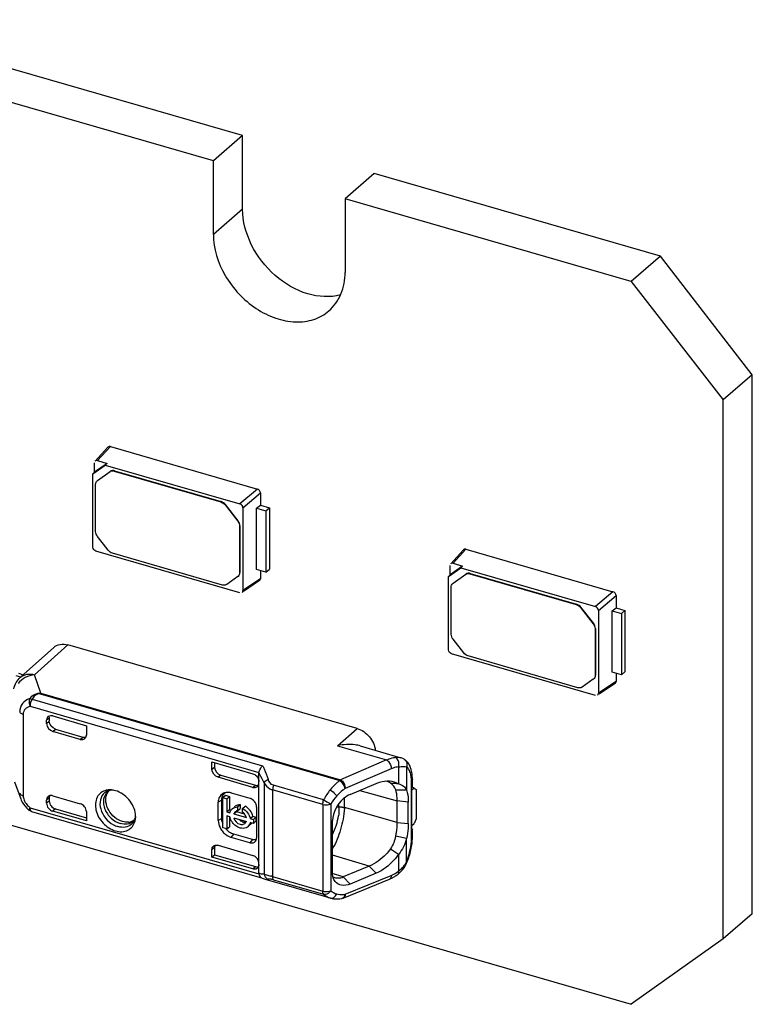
# Model space of a CAD drawing. Header units: millimetres. Extents: x 0 to 210, y 0 to 297.
# Tile 43 of 59: x 131.78 to 134.74, y 221.76 to 225.74. Entities that reach past the tile are written whole.
import ezdxf

# ---------------------------------------------------------------- set-up
doc = ezdxf.new("R2010")
doc.units = ezdxf.units.MM
doc.header["$LTSCALE"] = 19.36
doc.layers.get('0').update_dxf_attribs({"linetype": 'CONTINUOUS'})

msp = doc.modelspace()

# ---------------------------------------------------------------- linework, layer by layer
at = {"color": 7, "linetype": 'Continuous'}
for p, q in [((65.83727, 241.51068), (134.25328, 221.76068)), ((132.68238, 225.26999), (117.74963, 229.5807)), ((132.56453, 225.16792), (117.63177, 229.47864)), ((132.68238, 225.26999), (132.56453, 225.16792)), ((132.68238, 224.97307), (132.68238, 225.26999)), ((132.56453, 224.871), (132.56453, 225.16792)), ((133.21437, 225.11642), (133.09651, 225.01435)), ((134.37113, 224.78249), (133.21437, 225.11642)), ((134.25328, 224.68042), (133.09651, 225.01435)), ((133.09651, 225.01435), (133.09651, 224.71743)), ((134.37113, 224.78249), (134.25328, 224.68042)), ((134.74229, 224.30419), (134.37113, 224.78249)), ((134.25328, 224.68042), (134.62443, 224.20213)), ((134.74229, 224.30419), (134.62443, 224.20213)), ((134.74229, 222.12676), (134.74229, 224.30419)), ((134.62443, 222.02469), (134.62443, 224.20213)), ((132.13816, 224.01161), (132.08639, 223.95489)), ((132.0964, 223.95712), (132.14797, 224.0139)), ((132.14797, 224.0139), (132.7423, 223.84233)), ((132.0964, 223.95712), (132.13468, 223.94595)), ((132.07742, 223.904), (132.08422, 223.90994)), ((132.07748, 223.90393), (132.12731, 223.93938)), ((132.08416, 223.91002), (132.08405, 223.94833)), ((132.13468, 223.94595), (132.08416, 223.91002)), ((132.09578, 223.87694), (132.14736, 223.91385)), ((132.13474, 223.94588), (132.12725, 223.93945)), ((132.12731, 223.93938), (132.67146, 223.78218)), ((132.16343, 223.91481), (132.59392, 223.79054)), ((132.16486, 223.91605), (132.59535, 223.79178)), ((132.07759, 223.60718), (132.07748, 223.90393)), ((132.096, 223.87723), (132.09458, 223.87599)), ((132.09459, 223.87598), (132.09578, 223.87694)), ((132.08854, 223.67052), (132.08854, 223.86154)), ((132.7423, 223.84233), (132.67146, 223.78218)), ((132.68381, 223.76626), (132.75444, 223.82668)), ((132.75444, 223.82668), (132.75444, 223.77695)), ((132.61142, 223.77824), (132.66276, 223.71208)), ((132.66419, 223.71331), (132.61285, 223.77948)), ((132.68381, 223.76626), (132.68381, 223.43218)), ((132.73885, 223.76479), (132.75444, 223.77695)), ((132.73885, 223.76479), (132.77635, 223.75396)), ((132.73885, 223.51735), (132.73885, 223.76479)), ((132.75444, 223.77695), (132.79078, 223.76646)), ((132.77635, 223.75396), (132.79078, 223.76646)), ((132.77635, 223.75396), (132.77635, 223.50652)), ((132.79078, 223.76646), (132.79078, 223.51902)), ((132.67001, 223.69249), (132.67001, 223.50386)), ((132.67144, 223.69373), (132.67144, 223.5051)), ((132.13917, 223.59502), (132.09578, 223.65094)), ((132.67146, 223.4234), (132.08995, 223.59126)), ((133.57515, 223.59679), (133.52338, 223.54007)), ((133.53339, 223.54229), (133.58496, 223.59907)), ((133.58496, 223.59907), (134.17929, 223.4275)), ((132.60069, 223.45455), (132.15667, 223.58273)), ((132.77635, 223.50652), (132.73885, 223.51735)), ((132.75444, 223.51285), (132.75444, 223.47978)), ((132.77635, 223.50652), (132.79078, 223.51902)), ((133.51447, 223.48911), (133.5643, 223.52455)), ((133.52115, 223.4952), (133.52104, 223.53351)), ((133.57167, 223.53113), (133.52115, 223.4952)), ((133.53339, 223.54229), (133.57167, 223.53113)), ((133.57173, 223.53106), (133.56424, 223.52463)), ((133.5643, 223.52455), (134.10845, 223.36736)), ((132.66276, 223.48846), (132.61818, 223.45675)), ((132.66396, 223.48942), (132.66276, 223.48846)), ((132.6654, 223.49064), (132.66397, 223.4894)), ((132.75444, 223.47978), (132.68381, 223.43218)), ((132.75067, 223.47219), (132.68625, 223.42858)), ((133.51441, 223.48918), (133.52121, 223.49512)), ((133.51458, 223.19236), (133.51447, 223.48911)), ((133.53277, 223.46212), (133.58435, 223.49903)), ((133.60042, 223.49999), (134.03092, 223.37572)), ((133.60185, 223.50123), (134.03234, 223.37695)), ((133.52553, 223.2557), (133.52553, 223.44672)), ((133.533, 223.46241), (133.53157, 223.46117)), ((133.53158, 223.46115), (133.53277, 223.46212)), ((134.17929, 223.4275), (134.10845, 223.36736)), ((134.1208, 223.35144), (134.19143, 223.41185)), ((134.19143, 223.41185), (134.19143, 223.36212)), ((134.04841, 223.36342), (134.09975, 223.29725)), ((134.10118, 223.29849), (134.04984, 223.36466)), ((134.17584, 223.34996), (134.19143, 223.36212)), ((134.19143, 223.36212), (134.22777, 223.35163)), ((134.1208, 223.35144), (134.1208, 223.01736)), ((134.17584, 223.34996), (134.21334, 223.33914)), ((134.17584, 223.10253), (134.17584, 223.34996)), ((134.21334, 223.33914), (134.22777, 223.35163)), ((134.21334, 223.33914), (134.21334, 223.0917)), ((134.22777, 223.35163), (134.22777, 223.1042)), ((134.107, 223.27767), (134.107, 223.08904)), ((134.10843, 223.2789), (134.10843, 223.09027)), ((133.57616, 223.1802), (133.53277, 223.23611)), ((131.7847, 223.08186), (131.91898, 223.20259)), ((133.1449, 222.87512), (131.97645, 223.21242)), ((134.10845, 223.00857), (133.52694, 223.17644)), ((134.03768, 223.03973), (133.59366, 223.1679)), ((131.76615, 223.08858), (131.78507, 223.08312)), ((131.77686, 223.09786), (131.79627, 223.09226)), ((134.09975, 223.07363), (134.05518, 223.04192)), ((134.10095, 223.0746), (134.09975, 223.07363)), ((134.10239, 223.07582), (134.10096, 223.07458)), ((134.21334, 223.0917), (134.17584, 223.10253)), ((134.19143, 223.09803), (134.19143, 223.06496)), ((134.21334, 223.0917), (134.22777, 223.1042)), ((134.19143, 223.06496), (134.1208, 223.01736)), ((134.18766, 223.05737), (134.12324, 223.01376)), ((131.90114, 222.91723), (131.90114, 222.90424)), ((131.91517, 222.92562), (132.05126, 222.88633)), ((131.89043, 222.89496), (131.89043, 222.90802)), ((132.05126, 222.88633), (132.05126, 222.84854)), ((132.02652, 222.83094), (131.91517, 222.86308)), ((131.92589, 222.87236), (132.03691, 222.84031)), ((133.06717, 222.80564), (133.06571, 222.80533)), ((133.06571, 222.80533), (133.2646, 222.74792)), ((133.15808, 222.80437), (133.32194, 222.75706)), ((132.55851, 222.7399), (132.72347, 222.69228)), ((132.55851, 222.70956), (132.55851, 222.7399)), ((132.56955, 222.71763), (132.55851, 222.70956)), ((132.56955, 222.73672), (132.56955, 222.71763)), ((132.72347, 222.63719), (132.58326, 222.67766)), ((132.5943, 222.68652), (132.73418, 222.64614)), ((132.74821, 222.29007), (132.74821, 222.69532)), ((131.76128, 222.65938), (131.78564, 222.59113)), ((133.11701, 222.60826), (133.22203, 222.6527)), ((133.36632, 222.63387), (133.36765, 222.63591)), ((133.36765, 222.63591), (133.36838, 222.63799)), ((133.36855, 222.63957), (133.36855, 222.66915)), ((131.91517, 222.60327), (132.02652, 222.57113)), ((132.1374, 222.61958), (132.13734, 222.61954)), ((132.60212, 222.59599), (132.61283, 222.60527)), ((132.60212, 222.59599), (132.61851, 222.59125)), ((132.60212, 222.47375), (132.60212, 222.59599)), ((132.61283, 222.60527), (132.62923, 222.60053)), ((132.61851, 222.59125), (132.62923, 222.60053)), ((132.62923, 222.60053), (132.62923, 222.54761)), ((132.63686, 222.61472), (132.71109, 222.59329)), ((133.30127, 222.62707), (133.34502, 222.62742)), ((133.3764, 222.63405), (133.36632, 222.62532)), ((133.36632, 222.46066), (133.36632, 222.63387)), ((133.3764, 222.63405), (133.38354, 222.62787)), ((133.38354, 222.62787), (133.38354, 222.51034)), ((131.79201, 222.57724), (131.79741, 222.56871)), ((131.89043, 222.57262), (131.89043, 222.58567)), ((131.90114, 222.59495), (131.90114, 222.58196)), ((132.5841, 222.50296), (132.5841, 222.57719)), ((132.59809, 222.51129), (132.59809, 222.58552)), ((132.61851, 222.59125), (132.61851, 222.53833)), ((132.65127, 222.56037), (132.64844, 222.55792)), ((132.66186, 222.55808), (132.67257, 222.56736)), ((132.66186, 222.55808), (132.66186, 222.54243)), ((132.67257, 222.56736), (132.67257, 222.55171)), ((132.68234, 222.55217), (132.69305, 222.56145)), ((132.73911, 222.55718), (132.73911, 222.43347)), ((133.30731, 222.49549), (133.30731, 222.58209)), ((133.35174, 222.49112), (133.35174, 222.57772)), ((131.82998, 222.53962), (132.75892, 222.27146)), ((132.05126, 222.50145), (131.91517, 222.54073)), ((131.92589, 222.55007), (132.05126, 222.51388)), ((132.05126, 222.53924), (132.05126, 222.50145)), ((132.61851, 222.53833), (132.62923, 222.54761)), ((132.61851, 222.53833), (132.63118, 222.53468)), ((132.63118, 222.51828), (132.61851, 222.52194)), ((132.61851, 222.52194), (132.61851, 222.46902)), ((132.62923, 222.54761), (132.63448, 222.5461)), ((132.62923, 222.51828), (132.62923, 222.4783)), ((132.64655, 222.53024), (132.65726, 222.53952)), ((132.64655, 222.53024), (132.69765, 222.51549)), ((132.65726, 222.53952), (132.68915, 222.53031)), ((132.66186, 222.54243), (132.67257, 222.55171)), ((132.68234, 222.53652), (132.68234, 222.55217)), ((132.68578, 222.53377), (132.68234, 222.53652)), ((132.71301, 222.51105), (132.72373, 222.52033)), ((132.72373, 222.52033), (132.73655, 222.51663)), ((132.73655, 222.51663), (132.72584, 222.50735)), ((132.73655, 222.51663), (132.73655, 222.50024)), ((132.24068, 222.50033), (132.24062, 222.50028)), ((132.61851, 222.46902), (132.62923, 222.4783)), ((132.64655, 222.51385), (132.69765, 222.4991)), ((132.68281, 222.49711), (132.67899, 222.49857)), ((132.69615, 222.49601), (132.69765, 222.4991)), ((132.71436, 222.48752), (132.71054, 222.48422)), ((132.71301, 222.51105), (132.72584, 222.50735)), ((132.72584, 222.49096), (132.71301, 222.49466)), ((132.72584, 222.50735), (132.72584, 222.49096)), ((132.72584, 222.49096), (132.73655, 222.50024)), ((133.04577, 222.29231), (133.04577, 222.50264)), ((133.36632, 222.48305), (133.3764, 222.49178)), ((133.38354, 222.51034), (133.3764, 222.49178)), ((132.61851, 222.46902), (132.60212, 222.47375)), ((132.72181, 222.42609), (132.64758, 222.44752)), ((133.34504, 222.42987), (133.30127, 222.44004)), ((133.36855, 222.43647), (133.36855, 222.46066)), ((132.5699, 222.39896), (132.56955, 222.39518)), ((132.57934, 222.40379), (132.58326, 222.40297)), ((132.58326, 222.40297), (132.72347, 222.3625)), ((132.71109, 222.41354), (132.63686, 222.43497)), ((132.72574, 222.42527), (132.72181, 222.42609)), ((132.73875, 222.42911), (132.73911, 222.43347)), ((132.56954, 222.39518), (132.55851, 222.38536)), ((132.55851, 222.35502), (132.55851, 222.38536)), ((132.55851, 222.35502), (132.56955, 222.36427)), ((132.56954, 222.39518), (132.56954, 222.36427)), ((132.56955, 222.36427), (132.73415, 222.31675)), ((133.28048, 222.38903), (133.31311, 222.3679)), ((132.72343, 222.30741), (132.55851, 222.35502)), ((133.19418, 222.31907), (133.08935, 222.27548)), ((133.33512, 222.31217), (133.34059, 222.32112)), ((133.22222, 222.29022), (133.11709, 222.24641)), ((132.75897, 222.27164), (132.76194, 222.2703)), ((132.76194, 222.2703), (132.76983, 222.26729)), ((132.76983, 222.26729), (132.77305, 222.26629)), ((132.77304, 222.2663), (133.03646, 222.19026)), ((133.08936, 222.27548), (133.11709, 222.24641)), ((133.0895, 222.18988), (133.27558, 222.26623)), ((134.74229, 222.12676), (134.62443, 222.02469)), ((134.62443, 222.02469), (134.25328, 221.76068))]:
    msp.add_line(p, q, dxfattribs=at)
at = {"color": 9, "linetype": 'Continuous'}
for p, q in [((132.68238, 224.97307), (132.56453, 224.871)), ((132.14593, 223.91262), (132.14736, 223.91385)), ((132.16343, 223.91481), (132.16486, 223.91605)), ((132.09578, 223.87694), (132.09721, 223.87818)), ((132.59392, 223.79054), (132.59535, 223.79178)), ((132.61142, 223.77824), (132.61285, 223.77948)), ((132.66276, 223.71208), (132.66419, 223.71331)), ((132.67001, 223.69249), (132.67144, 223.69373)), ((132.67001, 223.50386), (132.67144, 223.5051)), ((133.58292, 223.49779), (133.58435, 223.49903)), ((133.60042, 223.49999), (133.60185, 223.50123)), ((133.53277, 223.46212), (133.5342, 223.46336)), ((134.03092, 223.37572), (134.03234, 223.37695)), ((134.04841, 223.36342), (134.04984, 223.36466)), ((134.09975, 223.29725), (134.10118, 223.29849)), ((134.107, 223.27767), (134.10843, 223.2789)), ((131.97645, 223.21242), (131.84147, 223.09224)), ((131.86753, 223.01771), (131.84147, 223.09224)), ((134.107, 223.08904), (134.10843, 223.09027)), ((131.86441, 223.01435), (133.07541, 222.66477)), ((131.86753, 223.01771), (133.07853, 222.66812)), ((131.82362, 222.96451), (132.74839, 222.69755)), ((131.83155, 222.99355), (132.76351, 222.72452)), ((131.79546, 222.9319), (131.79546, 222.60357)), ((131.90114, 222.91723), (131.89043, 222.90802)), ((131.89043, 222.89496), (131.90114, 222.90424)), ((133.06571, 222.80533), (133.1449, 222.87512)), ((131.91517, 222.86308), (131.92589, 222.87236)), ((132.02652, 222.83094), (132.03691, 222.84031)), ((133.2646, 222.74792), (133.07853, 222.66812)), ((133.31322, 222.65154), (133.31322, 222.71996)), ((133.34506, 222.71969), (133.34502, 222.62742)), ((132.5943, 222.68652), (132.58326, 222.67766)), ((133.28311, 222.71234), (133.09702, 222.63254)), ((132.72347, 222.63719), (132.73418, 222.64614)), ((132.76931, 222.6553), (132.76931, 222.28584)), ((133.00987, 222.58677), (132.807, 222.64534)), ((133.36472, 222.42933), (133.36472, 222.662)), ((131.78266, 222.61145), (131.78161, 222.61346)), ((133.0067, 222.56848), (132.80382, 222.62704)), ((132.80382, 222.62704), (132.80382, 222.27675)), ((133.15619, 222.62484), (133.30731, 222.58209)), ((131.90114, 222.59495), (131.89043, 222.58567)), ((131.90114, 222.58196), (131.89043, 222.57262)), ((132.59809, 222.58552), (132.5841, 222.57719)), ((133.0067, 222.56848), (133.0067, 222.21819)), ((133.03935, 222.5699), (133.03935, 222.21962)), ((133.07179, 222.55742), (133.06144, 222.55619)), ((133.07187, 222.55945), (133.07187, 222.57187)), ((133.09367, 222.55593), (133.09367, 222.59423)), ((133.35174, 222.57772), (133.30731, 222.58209)), ((131.82362, 222.5547), (132.74839, 222.28774)), ((131.82376, 222.5514), (131.82362, 222.5547)), ((131.92589, 222.55007), (131.91517, 222.54073)), ((133.09367, 222.55593), (133.09357, 222.55252)), ((133.30731, 222.49549), (133.09367, 222.55593)), ((132.59809, 222.51129), (132.5841, 222.50296)), ((133.30731, 222.49549), (133.35174, 222.49112)), ((132.63686, 222.43497), (132.64758, 222.44752)), ((132.72181, 222.42609), (132.71109, 222.41354)), ((133.34504, 222.33754), (133.34501, 222.43003)), ((133.19418, 222.31907), (133.04577, 222.3632)), ((133.31321, 222.29937), (133.31323, 222.36779)), ((133.19417, 222.31907), (133.22222, 222.29022)), ((132.72343, 222.30741), (132.73415, 222.31675)), ((132.76931, 222.28584), (132.79703, 222.27866)), ((133.08935, 222.27548), (133.04461, 222.28878)), ((133.09702, 222.20537), (133.28311, 222.28172)), ((132.78137, 222.26774), (132.78511, 222.26566)), ((132.80382, 222.27675), (133.0067, 222.21819)), ((132.807, 222.26395), (133.00988, 222.20539))]:
    msp.add_line(p, q, dxfattribs=at)
at = {"color": 7, "linetype": 'Continuous'}
for points in [[(133.33574, 222.75088), (133.32989, 222.75409), (133.32362, 222.75655), (133.32182, 222.7571)], [(132.74821, 222.69532), (132.74821, 222.69571), (132.74823, 222.6961), (132.74825, 222.69647), (132.74829, 222.69684), (132.74833, 222.6972), (132.74839, 222.69755)], [(131.78568, 222.59101), (131.78766, 222.586), (131.79201, 222.57724)], [(131.79741, 222.56871), (131.80377, 222.56052), (131.81102, 222.55278), (131.81908, 222.54556), (131.81995, 222.54485)], [(133.34059, 222.32112), (133.34541, 222.33079), (133.34667, 222.33368)], [(132.74839, 222.28774), (132.74833, 222.28813), (132.74829, 222.28851), (132.74825, 222.2889), (132.74823, 222.28929), (132.74821, 222.28968), (132.74821, 222.29007)], [(133.31228, 222.28768), (133.31526, 222.29007), (133.32239, 222.29661)], [(133.32239, 222.29661), (133.32903, 222.30399), (133.33512, 222.31217)], [(133.03669, 222.19019), (133.0382, 222.18977), (133.0498, 222.18743), (133.06204, 222.18648), (133.07479, 222.18699), (133.08348, 222.18815)]]:
    msp.add_lwpolyline(points, dxfattribs=at)
for centre, radius, start, end in [((132.65002, 223.50509), 0.02142, 351.55578, 0.00814), ((134.08701, 223.09027), 0.02142, 351.55578, 0.00814), ((133.30678, 222.70568), 0.05369, 50.07707, 57.34198), ((133.3047, 222.70325), 0.05688, 42.70754, 50.03552), ((133.26085, 222.66649), 0.10357, 8.33737, 13.29122), ((133.20685, 222.67082), 0.16165, 3.44444, 7.36649), ((133.18186, 222.66927), 0.18669, 359.96273, 3.45757), ((133.2405, 222.5872), 0.07811, 66.96502, 74.45584), ((133.2409, 222.58825), 0.07698, 59.05299, 66.93708), ((132.11257, 209.54264), 13.16328, 84.767359, 84.910005), ((133.36093, 222.63958), 0.00762, 347.9598, 359.9752), ((131.90706, 222.58788), 0.01618, 125.42314, 130.86156), ((132.14569, 222.5629), 0.0641, 95.14928, 103.26571), ((132.15393, 222.59935), 0.02613, 120.66499, 129.25143), ((132.15701, 222.57362), 0.05262, 103.10688, 111.63493), ((132.14629, 222.55592), 0.07111, 86.79326, 95.13146), ((132.14596, 222.54899), 0.07805, 82.35477, 86.83364), ((132.14546, 222.545), 0.08207, 80.56278, 82.37749), ((132.14455, 222.53995), 0.0872, 73.85237, 80.51579), ((132.62067, 222.57976), 0.03693, 108.16042, 115.63592), ((132.62107, 222.57861), 0.03815, 106.14685, 108.18538), ((132.62094, 222.55962), 0.05735, 73.8791, 78.30515), ((132.67228, 222.53563), 0.0319, 127.22415, 130.31988), ((132.67085, 222.52059), 0.0465, 56.3804, 61.48033), ((131.83791, 222.56707), 0.02857, 231.09872, 253.90179), ((132.16475, 222.5189), 0.08532, 359.74714, 6.56512), ((132.17186, 222.51891), 0.07822, 354.94884, 359.71767), ((132.66092, 222.5271), 0.03091, 130.30692, 137.38872), ((132.66322, 222.52434), 0.01769, 149.23976, 160.50577), ((132.66415, 222.52405), 0.01852, 97.10677, 108.02237), ((132.65359, 222.49968), 0.07372, 36.64024, 42.26399), ((132.21673, 222.54991), 0.05354, 275.30104, 283.5048), ((132.21063, 222.53313), 0.04448, 310.03368, 312.40066), ((132.18062, 222.51792), 0.06939, 345.06533, 352.74002), ((132.1761, 222.51857), 0.07396, 352.69029, 354.92485), ((132.66181, 222.51348), 0.06394, 194.05365, 200.91429), ((132.68896, 222.51846), 0.02221, 253.9369, 263.96524), ((132.68905, 222.51939), 0.02315, 263.98804, 273.54979), ((132.68596, 222.49866), 0.02701, 308.31737, 310.89142), ((132.69651, 222.50812), 0.02725, 310.90627, 318.7841), ((132.69608, 222.50849), 0.02782, 318.79344, 325.82332), ((132.66194, 222.50969), 0.07902, 206.43752, 217.85961), ((132.66363, 222.51092), 0.08111, 217.81573, 224.60266), ((133.36171, 222.46605), 0.00685, 347.28685, 359.97825), ((133.18053, 222.43044), 0.1842, 356.30763, 359.65228), ((133.1344, 222.43763), 0.23418, 353.41532, 357.95336), ((133.16115, 222.43652), 0.2074, 357.99705, 359.98623), ((133.11226, 222.43442), 0.25214, 337.40247, 342.82396), ((133.08044, 222.44531), 0.28869, 339.87136, 342.53759), ((133.0907, 222.4415), 0.27775, 337.13258, 339.88006), ((132.73164, 222.32271), 0.01609, 311.06037, 317.35), ((133.21364, 222.41345), 0.15979, 297.78439, 302.89195), ((133.20771, 222.42278), 0.17084, 302.86337, 305.29474), ((133.20366, 222.4285), 0.17784, 305.29353, 307.65608), ((133.06597, 222.31351), 0.04217, 246.56386, 253.3704), ((133.2217, 222.39758), 0.14198, 292.30005, 295.07575), ((133.21868, 222.40405), 0.14911, 295.07474, 297.75463)]:
    msp.add_arc(centre, radius, start, end, dxfattribs=at)
at = {"color": 9, "linetype": 'Continuous'}
for centre, radius, start, end in [((133.29279, 222.74298), 0.01662, 59.07577, 66.92483), ((133.32228, 222.7303), 0.02452, 52.2441, 56.78778), ((132.36402, 222.4666), 0.44712, 29.78293, 30.76671), ((132.37951, 222.47534), 0.42934, 24.78097, 29.79771), ((131.80485, 222.63617), 0.03393, 247.5917, 253.93055), ((133.04651, 222.55946), 0.02535, 355.37871, 359.99122), ((132.8373, 222.55513), 0.23486, 342.68929, 352.07452), ((132.82774, 222.55809), 0.24487, 332.93747, 342.69336), ((133.25638, 222.37847), 0.09751, 320.19855, 325.13147), ((132.66393, 221.79163), 0.50489, 73.915, 74.71578), ((133.23935, 222.38805), 0.11499, 292.36802, 295.14484), ((133.22139, 222.41861), 0.15049, 305.27995, 307.59852), ((133.25798, 222.37715), 0.09544, 315.21471, 320.19164), ((132.78171, 222.29624), 0.03117, 253.8661, 257.92459), ((132.78937, 222.20358), 0.06289, 73.72562, 79.88281), ((133.0822, 222.29049), 0.08639, 274.18741, 275.85125), ((133.08164, 222.29561), 0.09154, 275.87233, 279.67181), ((133.06726, 222.21073), 0.03024, 342.48204, 349.79846)]:
    msp.add_arc(centre, radius, start, end, dxfattribs=at)
at = {"color": 7, "linetype": 'Continuous'}
for centre, major_axis, ratio, start_param, end_param in [((132.09644, 223.94472), (-0.00937, 0.01084), 0.7477192, -0.8547567, 0.0883516), ((132.67142, 223.7698), (0.00936, -0.01079), 0.7522872, 0.7144696, 2.282189), ((133.53343, 223.52989), (-0.00937, 0.01084), 0.7477192, -0.8547567, 0.0883516), ((132.67142, 223.4358), (-0.00937, 0.01084), 0.7477192, -3.2299538, -2.4286299), ((134.10841, 223.35498), (0.00936, -0.01079), 0.7522872, 0.7144696, 2.282189), ((134.10841, 223.02098), (-0.00937, 0.01084), 0.7477192, -3.2299538, -2.4286299), ((131.91517, 222.90087), (-0.0187, 0.0216), 0.7500007, 5.4261241, 6.9969205), ((131.92589, 222.91009), (-0.0187, 0.0216), 0.7500007, 0.5547404, 0.7137351), ((132.02652, 222.85568), (0.01871, -0.0216), 0.7499837, -0.8573411, 0.7134552), ((132.03691, 222.86505), (0.01871, -0.0216), 0.7499837, -0.8573411, -0.3180274), ((132.72347, 222.66193), (-0.0187, 0.0216), 0.7500163, -3.9983954, -2.4275991), ((132.73418, 222.67089), (-0.0187, 0.0216), 0.7500163, -3.9983954, -3.4884193), ((133.37212, 222.62704), (0.03555, -0.01624), 0.2087122, 1.5459568, 1.6595662), ((131.91517, 222.56548), (-0.0187, 0.0216), 0.7500007, 0.7137351, 2.2845315), ((131.92589, 222.57482), (-0.0187, 0.0216), 0.7500007, 0.7137351, 2.2845315), ((132.02652, 222.54639), (0.01871, -0.0216), 0.7499837, 0.713455, 2.2842515), ((132.72347, 222.33775), (-0.0187, 0.0216), 0.7500163, -2.427599, -0.8568027)]:
    msp.add_ellipse(centre, major_axis=major_axis, ratio=ratio, start_param=start_param, end_param=end_param, dxfattribs=at)
for points, knots in [([(133.07855, 224.62674), (133.03588, 224.61511), (132.93559, 224.62212), (132.8059, 224.69977), (132.7103, 224.82219), (132.68238, 224.92415), (132.68238, 224.97307)], [0, 0, 0, 0, 0.225309, 0.4826788, 0.7507851, 1, 1, 1, 1]), ([(132.56453, 224.871), (132.56453, 224.81363), (132.60249, 224.69486), (132.7071, 224.58355), (132.81296, 224.5298), (132.89385, 224.51336), (132.97028, 224.52255), (133.01389, 224.54671), (133.03159, 224.56204)], [0, 0, 0, 0, 0.2569343, 0.5308023, 0.6620264, 0.7836227, 0.8951218, 1, 1, 1, 1]), ([(133.03159, 224.56204), (133.05245, 224.5801), (133.08681, 224.62916), (133.09651, 224.68754), (133.09651, 224.71743)], [0, 0, 0, 0, 0.4799947, 1, 1, 1, 1]), ([(132.14593, 223.91262), (132.14948, 223.91514), (132.156, 223.91636), (132.16186, 223.91526), (132.16343, 223.91481)], [0, 0, 0, 0, 0.727298, 1, 1, 1, 1]), ([(132.16486, 223.91605), (132.16329, 223.9165), (132.15743, 223.91759), (132.15091, 223.91637), (132.14736, 223.91385)], [0, 0, 0, 0, 0.272702, 1, 1, 1, 1]), ([(133.58292, 223.49779), (133.58647, 223.50031), (133.59299, 223.50153), (133.59885, 223.50044), (133.60042, 223.49999)], [0, 0, 0, 0, 0.727298, 1, 1, 1, 1]), ([(133.60185, 223.50123), (133.60028, 223.50168), (133.59442, 223.50277), (133.5879, 223.50155), (133.58435, 223.49903)], [0, 0, 0, 0, 0.272702, 1, 1, 1, 1]), ([(132.61818, 223.45675), (132.61464, 223.45422), (132.60812, 223.45301), (132.60225, 223.4541), (132.60069, 223.45455)], [0, 0, 0, 0, 0.727298, 1, 1, 1, 1]), ([(131.91898, 223.20259), (131.92605, 223.20894), (131.94553, 223.21774), (131.9663, 223.21544), (131.97645, 223.21242)], [0, 0, 0, 0, 0.4730278, 1, 1, 1, 1]), ([(134.05518, 223.04192), (134.05163, 223.0394), (134.04511, 223.03818), (134.03925, 223.03927), (134.03768, 223.03973)], [0, 0, 0, 0, 0.727298, 1, 1, 1, 1]), ([(131.86441, 223.01435), (131.86079, 223.01442), (131.85347, 223.01449), (131.84136, 223.00717), (131.83522, 222.99902), (131.83156, 222.99355)], [0, 0, 0, 0, 0.2647794, 0.5182695, 1, 1, 1, 1]), ([(133.1449, 222.87512), (133.16416, 222.86956), (133.1988, 222.84512), (133.21687, 222.80666), (133.21877, 222.78685)], [0, 0, 0, 0, 0.5017259, 1, 1, 1, 1]), ([(133.15808, 222.80437), (133.15114, 222.80637), (133.12115, 222.81235), (133.08995, 222.81029), (133.06717, 222.80564)], [0, 0, 0, 0, 0.2371069, 1, 1, 1, 1]), ([(133.26554, 222.74837), (133.26835, 222.74971), (133.27913, 222.7544), (133.2907, 222.75743), (133.29931, 222.75827)], [0, 0, 0, 0, 0.2646662, 1, 1, 1, 1]), ([(132.74839, 222.69755), (132.74878, 222.69993), (132.75181, 222.70991), (132.7577, 222.71904), (132.76351, 222.72452)], [0, 0, 0, 0, 0.2318957, 1, 1, 1, 1]), ([(133.36165, 222.6903), (133.36087, 222.69359), (133.35772, 222.70438), (133.35171, 222.71526), (133.34506, 222.71969)], [0, 0, 0, 0, 0.2972889, 1, 1, 1, 1]), ([(133.36717, 222.69154), (133.36673, 222.69496), (133.36459, 222.70786), (133.36041, 222.72055), (133.35572, 222.72898)], [0, 0, 0, 0, 0.2631739, 1, 1, 1, 1]), ([(133.07853, 222.66813), (133.08118, 222.66653), (133.09133, 222.65719), (133.09695, 222.64309), (133.09702, 222.63254)], [0, 0, 0, 0, 0.2268867, 1, 1, 1, 1]), ([(133.22204, 222.65255), (133.2266, 222.65449), (133.24396, 222.66091), (133.26284, 222.66406), (133.27639, 222.66299)], [0, 0, 0, 0, 0.2670066, 1, 1, 1, 1]), ([(133.31322, 222.65154), (133.32005, 222.64941), (133.333, 222.64395), (133.342, 222.63292), (133.345, 222.62715)], [0, 0, 0, 0, 0.5238618, 1, 1, 1, 1]), ([(131.91517, 222.60327), (131.9136, 222.60372), (131.90775, 222.60491), (131.90122, 222.60359), (131.89768, 222.60107)], [0, 0, 0, 0, 0.2733776, 1, 1, 1, 1]), ([(132.13098, 222.62529), (132.1233, 222.62347), (132.10851, 222.6167), (132.08701, 222.59032), (132.08537, 222.54104), (132.11493, 222.49008), (132.14979, 222.46663), (132.1688, 222.46115)], [0, 0, 0, 0, 0.1084073, 0.21572, 0.4523772, 0.728091, 1, 1, 1, 1]), ([(132.12455, 222.6148), (132.11624, 222.60788), (132.10392, 222.586), (132.10707, 222.54764), (132.12644, 222.51145), (132.14815, 222.49277), (132.16041, 222.48605)], [0, 0, 0, 0, 0.2121371, 0.4545036, 0.7257028, 1, 1, 1, 1]), ([(132.13734, 222.61954), (132.12845, 222.61224), (132.11603, 222.58769), (132.12341, 222.54671), (132.14827, 222.51076), (132.17429, 222.4948), (132.1881, 222.49082)], [0, 0, 0, 0, 0.2124353, 0.460204, 0.7346667, 1, 1, 1, 1]), ([(132.19737, 222.49913), (132.17431, 222.50578), (132.13552, 222.53741), (132.12521, 222.58929), (132.13362, 222.60938)], [0, 0, 0, 0, 0.5242783, 1, 1, 1, 1]), ([(132.1571, 222.62631), (132.15543, 222.62623), (132.14973, 222.6257), (132.1441, 222.6239), (132.14061, 222.62183)], [0, 0, 0, 0, 0.2917324, 1, 1, 1, 1]), ([(132.24951, 222.52866), (132.24707, 222.55009), (132.22714, 222.59142), (132.1896, 222.6177), (132.1688, 222.62371)], [0, 0, 0, 0, 0.4989945, 1, 1, 1, 1]), ([(133.11699, 222.60842), (133.10741, 222.60423), (133.07047, 222.58045), (133.0466, 222.53582), (133.04563, 222.5026)], [0, 0, 0, 0, 0.2392174, 1, 1, 1, 1]), ([(133.30731, 222.58209), (133.30731, 222.58628), (133.30685, 222.60142), (133.30462, 222.61663), (133.30127, 222.62707)], [0, 0, 0, 0, 0.2763101, 1, 1, 1, 1]), ([(133.34502, 222.62742), (133.34618, 222.62386), (133.35045, 222.60763), (133.35174, 222.59074), (133.35174, 222.57772)], [0, 0, 0, 0, 0.223098, 1, 1, 1, 1]), ([(132.24068, 222.50033), (132.24177, 222.50133), (132.24653, 222.50652), (132.24912, 222.51344), (132.25014, 222.51888)], [0, 0, 0, 0, 0.2111621, 1, 1, 1, 1]), ([(132.68234, 222.55217), (132.69009, 222.54797), (132.70298, 222.53548), (132.71141, 222.51953), (132.71301, 222.51105)], [0, 0, 0, 0, 0.505406, 1, 1, 1, 1]), ([(132.1688, 222.46115), (132.18485, 222.45651), (132.22104, 222.45584), (132.24369, 222.48517), (132.24767, 222.50004)], [0, 0, 0, 0, 0.5204917, 1, 1, 1, 1]), ([(132.23269, 222.48708), (132.22584, 222.48138), (132.20752, 222.47363), (132.18814, 222.47572), (132.17862, 222.47847)], [0, 0, 0, 0, 0.4736962, 1, 1, 1, 1]), ([(132.23924, 222.49907), (132.23278, 222.49365), (132.21546, 222.48625), (132.1971, 222.48822), (132.1881, 222.49082)], [0, 0, 0, 0, 0.4736521, 1, 1, 1, 1]), ([(132.6721, 222.48783), (132.67392, 222.48731), (132.6808, 222.48624), (132.68815, 222.48847), (132.69211, 222.49158)], [0, 0, 0, 0, 0.2734683, 1, 1, 1, 1]), ([(132.70271, 222.47747), (132.70075, 222.47592), (132.69155, 222.47049), (132.67984, 222.4707), (132.6721, 222.47294)], [0, 0, 0, 0, 0.2362971, 1, 1, 1, 1]), ([(133.30127, 222.44004), (133.30226, 222.4448), (133.30558, 222.46311), (133.30731, 222.48174), (133.30731, 222.49549)], [0, 0, 0, 0, 0.2613525, 1, 1, 1, 1]), ([(132.71109, 222.41354), (132.71562, 222.41223), (132.72515, 222.41156), (132.73315, 222.41725), (132.73551, 222.42077)], [0, 0, 0, 0, 0.5267835, 1, 1, 1, 1]), ([(133.35315, 222.35996), (133.35467, 222.36485), (133.35998, 222.38404), (133.3634, 222.40381), (133.36435, 222.41858)], [0, 0, 0, 0, 0.2567444, 1, 1, 1, 1]), ([(133.28051, 222.389), (133.27458, 222.38105), (133.25078, 222.35245), (133.21971, 222.32891), (133.19418, 222.31907)], [0, 0, 0, 0, 0.2660948, 1, 1, 1, 1]), ([(133.31323, 222.36779), (133.30721, 222.35893), (133.2822, 222.32761), (133.24935, 222.3017), (133.22224, 222.29031)], [0, 0, 0, 0, 0.2669423, 1, 1, 1, 1]), ([(132.74221, 222.31058), (132.73866, 222.30749), (132.73151, 222.30564), (132.72515, 222.30691), (132.72344, 222.30741)], [0, 0, 0, 0, 0.7244538, 1, 1, 1, 1]), ([(132.74839, 222.28774), (132.74866, 222.2859), (132.75019, 222.27958), (132.75464, 222.27365), (132.75888, 222.27166)], [0, 0, 0, 0, 0.2846335, 1, 1, 1, 1]), ([(133.05622, 222.25727), (133.05452, 222.25955), (133.04804, 222.27009), (133.04573, 222.28281), (133.04565, 222.29228)], [0, 0, 0, 0, 0.2307779, 1, 1, 1, 1]), ([(133.11706, 222.2463), (133.10625, 222.24212), (133.08365, 222.23715), (133.06235, 222.24909), (133.05622, 222.25727)], [0, 0, 0, 0, 0.5313652, 1, 1, 1, 1]), ([(133.09702, 222.20537), (133.09701, 222.20356), (133.09661, 222.19779), (133.09328, 222.19144), (133.0895, 222.18988)], [0, 0, 0, 0, 0.3075411, 1, 1, 1, 1])]:
    msp.add_open_spline(points, degree=3, knots=knots, dxfattribs=at)
for points in [[(132.14797, 224.01389), (132.14473, 224.01477), (132.14041, 224.0141), (132.13816, 224.01162)], [(132.08854, 223.86154), (132.08854, 223.86676), (132.09067, 223.87253), (132.09458, 223.87599)], [(132.75444, 223.82668), (132.75433, 223.83328), (132.74861, 223.8404), (132.7423, 223.84233)], [(132.59392, 223.79054), (132.60077, 223.78856), (132.60705, 223.78387), (132.61142, 223.77824)], [(132.61285, 223.77948), (132.60848, 223.78511), (132.6022, 223.7898), (132.59535, 223.79178)], [(132.66276, 223.71208), (132.66703, 223.70658), (132.67001, 223.69945), (132.67001, 223.69249)], [(132.67144, 223.69373), (132.67144, 223.70069), (132.66846, 223.70781), (132.66419, 223.71331)], [(132.09578, 223.65094), (132.09152, 223.65644), (132.08854, 223.66356), (132.08854, 223.67052)], [(132.08995, 223.59126), (132.08349, 223.59313), (132.07759, 223.60047), (132.07759, 223.60718)], [(132.15667, 223.58273), (132.14982, 223.5847), (132.14354, 223.58939), (132.13917, 223.59502)], [(133.58496, 223.59907), (133.58172, 223.59995), (133.5774, 223.59928), (133.57515, 223.59679)], [(132.67001, 223.50386), (132.67001, 223.49864), (132.66788, 223.49287), (132.66397, 223.48941)], [(132.75068, 223.47218), (132.75302, 223.47376), (132.75439, 223.47696), (132.75444, 223.47978)], [(133.52553, 223.44672), (133.52553, 223.45194), (133.52766, 223.4577), (133.53157, 223.46116)], [(134.19143, 223.41185), (134.19132, 223.41845), (134.1856, 223.42557), (134.17929, 223.4275)], [(134.03092, 223.37572), (134.03776, 223.37374), (134.04404, 223.36905), (134.04841, 223.36342)], [(134.04984, 223.36466), (134.04547, 223.37029), (134.03919, 223.37498), (134.03234, 223.37695)], [(134.09975, 223.29725), (134.10402, 223.29175), (134.107, 223.28463), (134.107, 223.27767)], [(134.10843, 223.2789), (134.10843, 223.28586), (134.10545, 223.29299), (134.10118, 223.29849)], [(133.53277, 223.23611), (133.52851, 223.24161), (133.52553, 223.24874), (133.52553, 223.2557)], [(133.52694, 223.17644), (133.52048, 223.1783), (133.51458, 223.18564), (133.51458, 223.19236)], [(133.59366, 223.1679), (133.58681, 223.16988), (133.58053, 223.17457), (133.57616, 223.1802)], [(131.75812, 223.03571), (131.76176, 223.05308), (131.7715, 223.06999), (131.7847, 223.08186)], [(134.107, 223.08904), (134.107, 223.08382), (134.10487, 223.07805), (134.10096, 223.07459)], [(134.18767, 223.05736), (134.19001, 223.05894), (134.19138, 223.06213), (134.19143, 223.06496)], [(131.89043, 222.89496), (131.89043, 222.88151), (131.90225, 222.86681), (131.91517, 222.86308)], [(131.92589, 222.87236), (131.91296, 222.87609), (131.90114, 222.89079), (131.90114, 222.90424)], [(132.56955, 222.71763), (132.56997, 222.70439), (132.58157, 222.6902), (132.5943, 222.68652)], [(133.35572, 222.72898), (133.35315, 222.73359), (133.35007, 222.73796), (133.34649, 222.74183)], [(132.58326, 222.67766), (132.57033, 222.68139), (132.55851, 222.6961), (132.55851, 222.70956)], [(132.72347, 222.69228), (132.72893, 222.69071), (132.73402, 222.68741), (132.73801, 222.68336)], [(132.73801, 222.68336), (132.74209, 222.67921), (132.74534, 222.67397), (132.747, 222.66839)], [(133.36472, 222.662), (133.36469, 222.66852), (133.36428, 222.67506), (133.36333, 222.68151)], [(132.747, 222.66839), (132.74777, 222.66581), (132.74821, 222.66309), (132.74821, 222.6604)], [(133.07541, 222.66476), (133.0763, 222.6659), (133.07716, 222.66722), (133.07848, 222.66781)], [(133.27639, 222.66299), (133.28921, 222.66198), (133.30235, 222.65841), (133.31322, 222.65154)], [(133.30131, 222.62705), (133.29775, 222.6379), (133.29016, 222.64819), (133.28049, 222.65427)], [(131.89647, 222.60012), (131.89252, 222.59671), (131.89043, 222.59089), (131.89043, 222.58567)], [(131.90114, 222.59495), (131.90114, 222.59787), (131.90168, 222.60087), (131.90287, 222.60354)], [(132.13761, 222.62253), (132.13291, 222.62066), (132.12844, 222.61803), (132.12455, 222.6148)], [(132.13362, 222.60938), (132.13561, 222.61414), (132.13839, 222.61865), (132.14182, 222.6225)], [(132.58814, 222.59625), (132.58536, 222.59037), (132.5841, 222.58368), (132.5841, 222.57719)], [(132.60469, 222.61306), (132.5976, 222.60965), (132.59149, 222.60336), (132.58814, 222.59625)], [(132.59809, 222.58552), (132.59809, 222.59345), (132.60021, 222.60185), (132.60473, 222.60837)], [(132.60473, 222.60837), (132.60662, 222.61108), (132.60893, 222.61354), (132.61154, 222.61556)], [(132.63256, 222.61578), (132.62535, 222.61727), (132.61754, 222.6173), (132.61046, 222.61525)], [(132.64092, 222.55067), (132.64657, 222.55546), (132.65446, 222.55834), (132.66186, 222.55808)], [(132.67257, 222.56736), (132.66571, 222.5676), (132.65844, 222.56518), (132.65298, 222.56103)], [(132.70814, 222.54926), (132.70471, 222.55303), (132.70085, 222.55649), (132.6966, 222.55931)], [(132.73911, 222.55718), (132.73911, 222.57242), (132.72573, 222.58906), (132.71109, 222.59329)], [(132.25017, 222.51875), (132.24897, 222.51164), (132.24646, 222.50459), (132.24264, 222.49848)], [(132.63118, 222.53468), (132.63222, 222.53959), (132.63477, 222.54433), (132.63817, 222.54802)], [(132.63495, 222.50638), (132.63326, 222.51018), (132.63195, 222.5142), (132.63118, 222.51828)], [(132.6519, 222.53799), (132.65038, 222.53668), (132.64905, 222.53511), (132.64802, 222.53339)], [(132.65842, 222.54166), (132.65605, 222.54089), (132.65379, 222.53962), (132.6519, 222.53799)], [(132.69765, 222.51549), (132.6956, 222.52246), (132.69117, 222.5289), (132.68578, 222.53377)], [(132.72373, 222.52033), (132.72213, 222.52878), (132.71787, 222.53678), (132.71274, 222.54368)], [(132.16041, 222.48605), (132.16618, 222.48289), (132.1723, 222.48029), (132.17862, 222.47847)], [(132.22168, 222.4966), (132.21357, 222.49584), (132.20519, 222.49687), (132.19737, 222.49913)], [(132.24427, 222.50434), (132.23972, 222.50132), (132.23454, 222.49913), (132.22924, 222.49785)], [(132.24264, 222.49848), (132.23996, 222.49421), (132.23657, 222.4903), (132.23269, 222.48708)], [(132.5841, 222.50296), (132.5841, 222.49318), (132.58685, 222.48326), (132.59119, 222.4745)], [(132.59979, 222.49796), (132.5987, 222.5023), (132.59809, 222.50681), (132.59809, 222.51129)], [(132.64149, 222.49515), (132.63893, 222.49864), (132.63671, 222.50242), (132.63495, 222.50638)], [(132.65537, 222.48127), (132.65007, 222.48511), (132.64535, 222.48986), (132.64149, 222.49515)], [(132.64655, 222.51385), (132.64997, 222.50219), (132.66042, 222.49121), (132.6721, 222.48783)], [(132.6721, 222.47294), (132.66611, 222.47467), (132.66041, 222.47761), (132.65537, 222.48127)], [(132.67899, 222.49857), (132.67617, 222.49991), (132.67353, 222.50167), (132.67111, 222.50365)], [(132.69704, 222.49766), (132.69494, 222.49689), (132.69271, 222.49642), (132.69048, 222.49629)], [(132.69211, 222.49158), (132.69368, 222.49282), (132.69508, 222.49432), (132.69615, 222.49601)], [(132.71301, 222.49466), (132.7117, 222.4885), (132.70841, 222.48237), (132.70364, 222.47824)], [(133.35174, 222.49112), (133.35174, 222.48458), (133.35147, 222.47805), (133.35098, 222.47154)], [(132.60589, 222.45396), (132.61439, 222.44533), (132.62523, 222.43832), (132.63686, 222.43497)], [(132.62861, 222.45677), (132.62321, 222.46057), (132.61831, 222.46515), (132.6141, 222.47023)], [(132.64758, 222.44752), (132.64082, 222.44947), (132.63436, 222.45272), (132.62861, 222.45677)], [(133.30126, 222.44003), (133.29733, 222.4221), (133.29043, 222.40446), (133.28051, 222.389)], [(133.35098, 222.47154), (133.34995, 222.4576), (133.34785, 222.44372), (133.34501, 222.43003)], [(133.36838, 222.46454), (133.36806, 222.46311), (133.36728, 222.46177), (133.36632, 222.46066)], [(133.36639, 222.47137), (133.36762, 222.46991), (133.36855, 222.46796), (133.36855, 222.46604)], [(132.55851, 222.38536), (132.55851, 222.3906), (132.56061, 222.39643), (132.56458, 222.39985)], [(132.56458, 222.39985), (132.56844, 222.40317), (132.57429, 222.40443), (132.57934, 222.40379)], [(132.73844, 222.42771), (132.73478, 222.42544), (132.73002, 222.42472), (132.72574, 222.42527)], [(132.73551, 222.42077), (132.73718, 222.42325), (132.73825, 222.42617), (132.73875, 222.42911)], [(133.34501, 222.43003), (133.3389, 222.40755), (133.32855, 222.38534), (133.31323, 222.36779)], [(133.35583, 222.35868), (133.36116, 222.37562), (133.36501, 222.39313), (133.36703, 222.41078)], [(132.74821, 222.325), (132.74821, 222.32033), (132.74664, 222.31525), (132.74348, 222.31181)], [(132.73415, 222.31675), (132.7381, 222.31561), (132.74253, 222.31534), (132.74648, 222.31646)], [(133.0539, 222.27311), (133.05865, 222.27168), (133.06368, 222.27104), (133.06864, 222.2711)], [(133.06864, 222.2711), (133.0757, 222.27117), (133.08288, 222.27265), (133.08935, 222.27548)], [(133.08951, 222.18988), (133.08762, 222.18906), (133.08555, 222.18832), (133.08351, 222.18849)]]:
    msp.add_open_spline(points, degree=3, dxfattribs=at)
at = {"color": 9, "linetype": 'Continuous'}
for points in [[(131.8044, 223.08095), (131.79318, 223.07506), (131.78286, 223.06683), (131.7749, 223.05697)], [(131.84161, 223.09202), (131.82872, 223.09081), (131.81585, 223.08697), (131.8044, 223.08095)], [(131.82206, 222.99583), (131.82531, 222.99565), (131.82852, 222.99472), (131.83156, 222.99355)], [(131.86753, 223.01771), (131.86636, 223.01667), (131.86525, 223.01552), (131.86449, 223.01416)], [(131.83155, 222.99355), (131.82652, 222.98487), (131.82362, 222.97454), (131.82362, 222.96451)], [(132.807, 222.64534), (132.79625, 222.64817), (132.78863, 222.65993), (132.78511, 222.67047)], [(132.80699, 222.64534), (132.80504, 222.63947), (132.80382, 222.63324), (132.80382, 222.62705)], [(133.36855, 222.66915), (133.36855, 222.66645), (133.36677, 222.66377), (133.36472, 222.662)], [(131.78161, 222.61346), (131.78164, 222.6059), (131.78309, 222.59825), (131.78564, 222.59113)], [(131.79192, 222.6048), (131.78841, 222.60626), (131.78482, 222.60833), (131.78266, 222.61145)], [(131.79546, 222.60357), (131.79563, 222.59756), (131.79706, 222.59152), (131.79933, 222.58595)], [(133.03663, 222.62726), (133.02642, 222.61471), (133.01745, 222.60106), (133.00987, 222.58677)], [(133.06292, 222.60253), (133.05401, 222.59249), (133.04605, 222.58153), (133.03935, 222.5699)], [(131.79933, 222.58595), (131.80202, 222.57935), (131.80597, 222.57322), (131.81055, 222.56777)], [(131.81055, 222.56777), (131.81451, 222.56305), (131.81898, 222.55876), (131.82362, 222.5547)], [(133.0067, 222.56848), (133.0067, 222.57467), (133.00792, 222.5809), (133.00987, 222.58677)], [(133.09357, 222.55252), (133.08654, 222.55497), (133.07918, 222.55655), (133.07179, 222.55742)], [(133.07187, 222.55945), (133.07922, 222.55904), (133.08658, 222.55793), (133.09367, 222.55593)], [(133.36472, 222.42933), (133.36677, 222.43109), (133.36855, 222.43377), (133.36855, 222.43647)], [(133.34506, 222.33759), (133.34255, 222.33243), (133.33967, 222.32742), (133.33639, 222.32272)], [(133.34667, 222.33369), (133.34721, 222.33497), (133.346, 222.33652), (133.34504, 222.33754)], [(132.76285, 222.28602), (132.75782, 222.2866), (132.75288, 222.28812), (132.74821, 222.29007)], [(132.76931, 222.28584), (132.76716, 222.28569), (132.76499, 222.28577), (132.76285, 222.28602)], [(132.76931, 222.28584), (132.77083, 222.27875), (132.77534, 222.27177), (132.78137, 222.26774)], [(133.28821, 222.28396), (133.29524, 222.28726), (133.30197, 222.29126), (133.30831, 222.29575)], [(133.32572, 222.30991), (133.32188, 222.30604), (133.31768, 222.30249), (133.31321, 222.29937)], [(132.77518, 222.26576), (132.77842, 222.26507), (132.78187, 222.26495), (132.78511, 222.26566)], [(133.00988, 222.20539), (133.0173, 222.1984), (133.02666, 222.19308), (133.03646, 222.19026)], [(133.03935, 222.21962), (133.04601, 222.21364), (133.05433, 222.20925), (133.06293, 222.20677)], [(133.06293, 222.20677), (133.07117, 222.20442), (133.07997, 222.20371), (133.08851, 222.20433)]]:
    msp.add_open_spline(points, degree=3, dxfattribs=at)
for points, knots in [([(131.7847, 223.08186), (131.79167, 223.08812), (131.81084, 223.09688), (131.83133, 223.09491), (131.84147, 223.09224)], [0, 0, 0, 0, 0.4719035, 1, 1, 1, 1]), ([(131.82206, 222.99583), (131.81092, 222.99169), (131.78968, 222.97809), (131.78165, 222.95357), (131.78161, 222.94179)], [0, 0, 0, 0, 0.5022002, 1, 1, 1, 1]), ([(131.82206, 222.99583), (131.82109, 222.99363), (131.81833, 222.98327), (131.82024, 222.97199), (131.82362, 222.96451)], [0, 0, 0, 0, 0.2269741, 1, 1, 1, 1]), ([(131.82206, 222.99583), (131.82774, 223.00232), (131.84042, 223.01493), (131.85881, 223.01866), (131.86753, 223.01771)], [0, 0, 0, 0, 0.4957789, 1, 1, 1, 1]), ([(131.82362, 222.96451), (131.81641, 222.9624), (131.80136, 222.95584), (131.7957, 222.93966), (131.79546, 222.9319)], [0, 0, 0, 0, 0.4916907, 1, 1, 1, 1]), ([(131.79546, 222.9319), (131.79382, 222.93237), (131.78854, 222.93434), (131.78295, 222.93797), (131.78161, 222.94179)], [0, 0, 0, 0, 0.2964529, 1, 1, 1, 1]), ([(133.29931, 222.75827), (133.30143, 222.75848), (133.30893, 222.75901), (133.31662, 222.75858), (133.32182, 222.7571)], [0, 0, 0, 0, 0.2833957, 1, 1, 1, 1]), ([(133.3132, 222.71995), (133.31407, 222.7235), (133.31542, 222.73675), (133.30974, 222.75222), (133.30134, 222.75724)], [0, 0, 0, 0, 0.2718124, 1, 1, 1, 1]), ([(132.76351, 222.72452), (132.76551, 222.72039), (132.77364, 222.70276), (132.78036, 222.68451), (132.78511, 222.67047)], [0, 0, 0, 0, 0.2361542, 1, 1, 1, 1]), ([(133.2646, 222.74792), (133.26726, 222.74633), (133.27741, 222.73699), (133.28303, 222.72289), (133.2831, 222.71234)], [0, 0, 0, 0, 0.2268793, 1, 1, 1, 1]), ([(133.31322, 222.71996), (133.30558, 222.71942), (133.29529, 222.71715), (133.28561, 222.71341), (133.28311, 222.71234)], [0, 0, 0, 0, 0.7373504, 1, 1, 1, 1]), ([(133.31321, 222.71995), (133.31642, 222.72041), (133.32694, 222.72162), (133.33801, 222.72198), (133.34506, 222.71969)], [0, 0, 0, 0, 0.3045237, 1, 1, 1, 1]), ([(133.3373, 222.74968), (133.34152, 222.74642), (133.34789, 222.73645), (133.34691, 222.7249), (133.34508, 222.71967)], [0, 0, 0, 0, 0.4909671, 1, 1, 1, 1]), ([(132.76931, 222.6553), (132.76982, 222.65661), (132.77365, 222.66301), (132.77991, 222.66753), (132.7851, 222.67047)], [0, 0, 0, 0, 0.1907824, 1, 1, 1, 1]), ([(132.76931, 222.6553), (132.77469, 222.6455), (132.78596, 222.63381), (132.80005, 222.62813), (132.80382, 222.62705)], [0, 0, 0, 0, 0.7399187, 1, 1, 1, 1]), ([(133.07541, 222.66477), (133.07192, 222.66219), (133.05782, 222.65097), (133.04526, 222.63787), (133.03663, 222.62726)], [0, 0, 0, 0, 0.2406676, 1, 1, 1, 1]), ([(133.09702, 222.63254), (133.09637, 222.63559), (133.09195, 222.64791), (133.08367, 222.65919), (133.07541, 222.66477)], [0, 0, 0, 0, 0.2379569, 1, 1, 1, 1]), ([(133.03663, 222.62726), (133.04442, 222.62195), (133.05358, 222.61388), (133.06138, 222.60466), (133.06292, 222.60253)], [0, 0, 0, 0, 0.7819121, 1, 1, 1, 1]), ([(133.09702, 222.63254), (133.09397, 222.6305), (133.08166, 222.62163), (133.07056, 222.61112), (133.06292, 222.60253)], [0, 0, 0, 0, 0.2419944, 1, 1, 1, 1]), ([(133.0067, 222.56848), (133.01478, 222.56614), (133.02636, 222.56584), (133.03697, 222.5689), (133.03935, 222.5699)], [0, 0, 0, 0, 0.7646633, 1, 1, 1, 1]), ([(133.00988, 222.58677), (133.01242, 222.58528), (133.02221, 222.57958), (133.03203, 222.57395), (133.03935, 222.5699)], [0, 0, 0, 0, 0.2608602, 1, 1, 1, 1]), ([(133.07178, 222.5574), (133.0719, 222.55463), (133.07208, 222.54305), (133.07113, 222.53147), (133.06992, 222.52275)], [0, 0, 0, 0, 0.2397491, 1, 1, 1, 1]), ([(131.82362, 222.5547), (131.82231, 222.55257), (131.82093, 222.55003), (131.81912, 222.54551), (131.81995, 222.54485)], [0, 0, 0, 0, 0.7016414, 1, 1, 1, 1]), ([(131.82998, 222.53962), (131.82913, 222.53987), (131.82504, 222.5424), (131.82408, 222.54769), (131.82376, 222.5514)], [0, 0, 0, 0, 0.1930129, 1, 1, 1, 1]), ([(133.09357, 222.55252), (133.09198, 222.52348), (133.08114, 222.46732), (133.06028, 222.41374), (133.04578, 222.39015)], [0, 0, 0, 0, 0.5122608, 1, 1, 1, 1]), ([(133.2831, 222.28172), (133.28309, 222.2799), (133.28269, 222.27413), (133.27936, 222.26778), (133.27558, 222.26623)], [0, 0, 0, 0, 0.3074581, 1, 1, 1, 1]), ([(133.31228, 222.28768), (133.31287, 222.28814), (133.31531, 222.29162), (133.31418, 222.29621), (133.31323, 222.29938)], [0, 0, 0, 0, 0.1846695, 1, 1, 1, 1]), ([(132.80042, 222.26549), (132.7987, 222.2658), (132.79363, 222.26649), (132.78841, 222.26636), (132.78511, 222.26566)], [0, 0, 0, 0, 0.3401972, 1, 1, 1, 1]), ([(132.807, 222.26395), (132.80646, 222.26464), (132.80431, 222.26858), (132.80382, 222.27319), (132.80382, 222.27675)], [0, 0, 0, 0, 0.196297, 1, 1, 1, 1]), ([(133.0067, 222.21819), (133.01478, 222.21586), (133.02636, 222.21556), (133.03697, 222.21861), (133.03935, 222.21962)], [0, 0, 0, 0, 0.7646561, 1, 1, 1, 1]), ([(133.00988, 222.20539), (133.00933, 222.20609), (133.00713, 222.21001), (133.0067, 222.21464), (133.0067, 222.21819)], [0, 0, 0, 0, 0.2004827, 1, 1, 1, 1]), ([(133.00988, 222.20539), (133.01235, 222.20489), (133.02381, 222.20503), (133.03426, 222.21253), (133.03935, 222.21962)], [0, 0, 0, 0, 0.224039, 1, 1, 1, 1]), ([(133.03665, 222.1902), (133.04143, 222.18882), (133.05364, 222.19171), (133.06046, 222.20124), (133.06293, 222.20677)], [0, 0, 0, 0, 0.4511317, 1, 1, 1, 1]), ([(133.08347, 222.18823), (133.08791, 222.18895), (133.09329, 222.19413), (133.09556, 222.19992), (133.0961, 222.20163)], [0, 0, 0, 0, 0.7153163, 1, 1, 1, 1])]:
    msp.add_open_spline(points, degree=3, knots=knots, dxfattribs=at)

doc.saveas('drawing.dxf')
